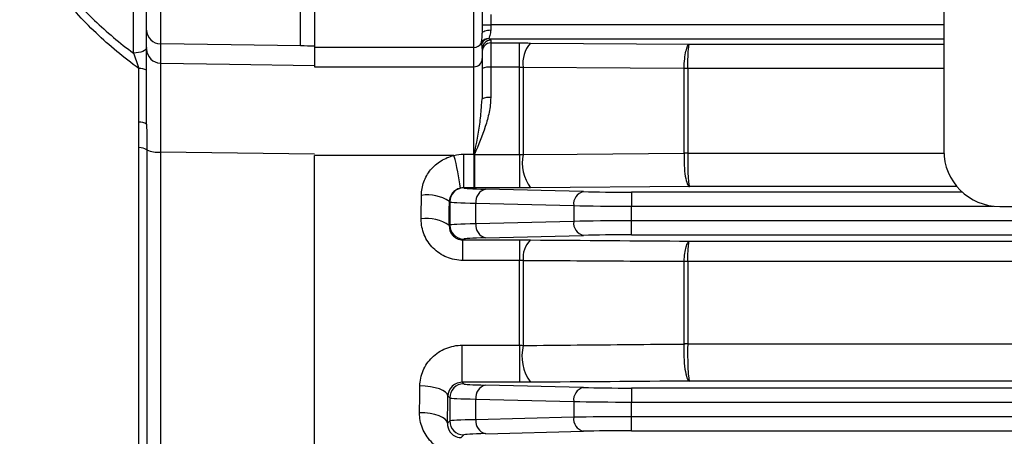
# Model space of a CAD drawing. Header units: millimetres. Extents: x -1311 to -483, y -267 to 512.
# Tile 38 of 58: x -666 to -630, y 75 to 90. Entities that reach past the tile are written whole.
import ezdxf

# ---------------------------------------------------------------- set-up
doc = ezdxf.new("R2010")
doc.units = ezdxf.units.MM

msp = doc.modelspace()

# ---------------------------------------------------------------- linework, layer by layer
at = {"color": 7, "linetype": 'Continuous', "lineweight": 25}
for p, q in [((-632.546, 115.614), (-632.546, 85.614)), ((-661.52, 89.094), (-661.52, 91.614)), ((-655.046, 91.133), (-655.046, 89.299)), ((-649.346, 89.299), (-649.346, 91.133)), ((-649.046, 91.153), (-649.046, 89.813)), ((-648.746, 90.477), (-648.746, 90.101)), ((-661.046, 89.231), (-661.046, 89.919)), ((-649.046, 90.101), (-648.746, 90.101)), ((-648.746, 90.101), (-648.746, 89.921)), ((-632.546, 90.101), (-648.746, 90.101)), ((-660.555, 89.427), (-660.555, 88.738)), ((-648.807, 89.601), (-632.546, 89.601)), ((-648.746, 89.554), (-648.746, 89.458)), ((-648.746, 89.458), (-647.712, 89.458)), ((-648.746, 89.458), (-648.746, 88.587)), ((-647.712, 88.587), (-647.712, 89.458)), ((-647.324, 89.456), (-641.636, 89.416)), ((-641.636, 89.416), (-632.546, 89.416)), ((-655.546, 89.352), (-655.546, 89.353)), ((-649.346, 89.299), (-655.046, 89.299)), ((-655.046, 89.299), (-655.046, 88.608)), ((-649.346, 88.608), (-649.346, 89.299)), ((-649.046, 89.254), (-649.046, 88.903)), ((-649.046, 88.903), (-649.046, 87.462)), ((-661.326, 86.632), (-661.326, 88.542)), ((-655.046, 88.608), (-649.346, 88.608)), ((-649.346, 85.488), (-649.346, 88.608)), ((-647.712, 88.587), (-648.746, 88.587)), ((-648.746, 88.587), (-648.746, 87.507)), ((-647.712, 85.474), (-647.712, 88.587)), ((-647.582, 88.582), (-647.582, 85.469)), ((-641.832, 85.517), (-641.832, 88.545)), ((-632.546, 88.55), (-641.702, 88.55)), ((-641.702, 88.548), (-641.702, 85.521)), ((-649.069, 87.22), (-649.046, 87.462)), ((-661.32, 46.447), (-661.32, 85.717)), ((-661.043, 85.642), (-661.043, 46.061)), ((-655.046, 85.479), (-660.555, 85.558)), ((-660.555, 85.558), (-660.555, 45.624)), ((-650.058, 85.435), (-655.046, 85.435)), ((-655.046, 45.55), (-655.046, 85.435)), ((-649.716, 85.488), (-649.346, 85.488)), ((-649.716, 85.488), (-649.716, 84.283)), ((-649.346, 85.488), (-649.346, 84.283)), ((-649.328, 85.474), (-647.712, 85.474)), ((-647.712, 85.474), (-647.712, 84.283)), ((-641.702, 85.521), (-632.544, 85.521)), ((-649.71, 84.277), (-649.716, 84.283)), ((-649.346, 84.283), (-649.716, 84.283)), ((-647.712, 84.283), (-649.319, 84.283)), ((-645.434, 84.144), (-648.931, 84.231)), ((-641.636, 84.325), (-647.324, 84.285)), ((-632.075, 84.325), (-641.636, 84.325)), ((-650.224, 83.792), (-650.209, 83.777)), ((-643.713, 84.126), (-643.713, 83.627)), ((-631.883, 84.126), (-643.713, 84.126)), ((-650.209, 83.777), (-650.209, 82.95)), ((-649.276, 83.732), (-645.778, 83.645)), ((-649.276, 82.996), (-649.276, 83.732)), ((-645.778, 83.645), (-645.778, 83.083)), ((-643.713, 83.101), (-643.713, 83.627)), ((-643.713, 83.627), (-630.773, 83.627)), ((-630.546, 83.614), (-557.546, 83.614)), ((-645.778, 83.083), (-649.276, 82.996)), ((-544.379, 83.101), (-643.713, 83.101)), ((-643.713, 82.601), (-643.713, 83.101)), ((-650.209, 82.95), (-650.229, 82.931)), ((-649.739, 82.42), (-649.71, 82.45)), ((-649.739, 82.42), (-647.712, 82.42)), ((-649.739, 81.687), (-649.739, 82.42)), ((-648.931, 82.496), (-645.434, 82.583)), ((-647.712, 82.42), (-647.712, 81.687)), ((-643.713, 82.601), (-544.379, 82.601)), ((-641.636, 82.377), (-546.456, 82.377)), ((-647.712, 81.687), (-649.739, 81.687)), ((-647.712, 78.658), (-647.712, 81.687)), ((-647.582, 81.677), (-647.582, 78.648)), ((-641.832, 78.705), (-641.832, 81.643)), ((-546.39, 81.653), (-641.702, 81.653)), ((-641.702, 81.648), (-641.702, 78.71)), ((-649.765, 78.658), (-647.712, 78.658)), ((-649.765, 77.332), (-649.765, 78.658)), ((-647.712, 78.658), (-647.712, 77.332)), ((-641.702, 78.71), (-546.39, 78.71)), ((-649.71, 77.277), (-649.765, 77.332)), ((-647.712, 77.332), (-649.765, 77.332)), ((-645.434, 77.144), (-648.931, 77.231)), ((-643.713, 77.126), (-643.713, 76.627)), ((-544.379, 77.126), (-643.713, 77.126)), ((-546.456, 77.375), (-641.636, 77.375)), ((-650.278, 76.846), (-650.209, 76.777)), ((-650.209, 76.777), (-650.209, 75.95)), ((-649.276, 76.732), (-645.778, 76.645)), ((-649.276, 75.996), (-649.276, 76.732)), ((-645.778, 76.645), (-645.778, 76.083)), ((-643.713, 76.627), (-544.379, 76.627)), ((-643.713, 76.101), (-643.713, 76.627)), ((-645.778, 76.083), (-649.276, 75.996)), ((-544.379, 76.101), (-643.713, 76.101)), ((-643.713, 75.601), (-643.713, 76.101)), ((-650.209, 75.95), (-650.288, 75.871)), ((-649.805, 75.355), (-649.71, 75.45)), ((-648.931, 75.496), (-645.434, 75.583)), ((-643.713, 75.601), (-544.379, 75.601))]:
    msp.add_line(p, q, dxfattribs=at)
at = {"color": 7, "linetype": 'Continuous', "lineweight": 25, "flags": 128}
for points in [[(-649.046, 89.813), (-649.04, 89.834), (-649.023, 89.854), (-648.995, 89.873), (-648.958, 89.889), (-648.913, 89.903), (-648.861, 89.913), (-648.805, 89.919), (-648.746, 89.921)], [(-655.546, 89.353), (-658.025, 89.39), (-660.555, 89.427)], [(-661.046, 89.294), (-661.055, 89.256), (-661.082, 89.22), (-661.125, 89.186), (-661.183, 89.156), (-661.255, 89.131), (-661.337, 89.112), (-661.426, 89.1), (-661.52, 89.094)], [(-660.555, 88.738), (-658.082, 88.701), (-655.046, 88.655)], [(-641.832, 88.545), (-643.762, 88.558), (-647.582, 88.582)], [(-647.582, 85.469), (-645.652, 85.484), (-641.832, 85.515)], [(-650.278, 76.846), (-650.302, 76.914), (-650.361, 76.98), (-650.455, 77.041), (-650.58, 77.094), (-650.73, 77.138), (-650.901, 77.172), (-651.086, 77.193), (-651.278, 77.201)], [(-650.288, 75.871), (-650.312, 75.943), (-650.371, 76.012), (-650.465, 76.076), (-650.59, 76.132), (-650.74, 76.179), (-650.911, 76.214), (-651.096, 76.236), (-651.288, 76.245)]]:
    msp.add_lwpolyline(points, dxfattribs=at)
at = {"color": 7, "linetype": 'Continuous', "lineweight": 25}
for centre, radius, start, end in [((-660.55, 89.923), 0.496, 180.4317, 269.4454), ((-649.345, 89.6), 0.3, 269.813, 332.7041), ((-648.816, 89.322), 0.297, 88.7465, 151.8552), ((-648.807, 89.301), 0.3, 90.158, 154.2945), ((-648.746, 89.254), 0.3, 89.9902, 179.9902), ((-648.746, 89.158), 0.3, 89.9902, 179.9902), ((-646.525, 88.744), 1.07, 138.2939, 188.7388), ((-660.55, 89.234), 0.496, 180.4317, 269.4454), ((-649.344, 88.906), 0.298, 269.5648, 359.5581), ((-661.28, 88.072), 0.473, 60.3776, 95.5956), ((-648.82, 87.978), 0.614, 83.0999, 111.6278), ((-641.703, 84.933), 3.615, 89.9863, 92.0381), ((-641.779, 84.938), 3.613, 88.7748, 90.8254), ((-648.819, 86.975), 0.537, 82.1523, 114.9799), ((-661.283, 86.24), 0.394, 53.0263, 96.2571), ((-661.302, 85.233), 0.484, 57.6882, 92.1217), ((-660.653, 86.442), 0.89, 244.0442, 276.3641), ((-630.546, 85.614), 2, 180, 270), ((-657.346, 83.404), 7.566, 6.5774, 15.5752), ((-649.332, 83.903), 1.571, 89.8546, 90.1923), ((-649.963, 83.926), 1.683, 67.7435, 68.1216), ((-646.149, 85.162), 1.466, 167.903, 216.7544), ((-641.703, 83.045), 2.476, 89.9805, 92.9769), ((-641.758, 82.97), 2.546, 88.7441, 91.6565), ((-649.709, 83.777), 0.5, 90.046, 179.954), ((-648.824, 83.789), 0.455, 103.6563, 187.2418), ((-645.326, 83.702), 0.455, 103.6563, 187.2418), ((-651.002, 82.638), 1.392, 56.0215, 99.1722), ((-651.009, 81.866), 1.32, 53.7808, 99.5913), ((-645.326, 83.025), 0.455, 172.7582, 256.3437), ((-649.709, 82.951), 0.5, 180.046, 269.954), ((-648.824, 82.939), 0.455, 172.7582, 256.3437), ((-646.702, 81.786), 0.887, 134.472, 187.0958), ((-641.703, 79.882), 1.766, 89.9737, 94.1768), ((-641.773, 79.894), 1.76, 87.6934, 91.8933), ((-646.04, 78.269), 1.588, 166.1827, 216.0915), ((-641.703, 77.259), 1.451, 89.9692, 95.0856), ((-641.762, 77.211), 1.49, 87.7192, 92.6955), ((-649.709, 76.777), 0.5, 90.046, 179.954), ((-648.824, 76.789), 0.455, 103.6563, 187.2418), ((-645.326, 76.702), 0.455, 103.6563, 187.2418), ((-645.326, 76.025), 0.455, 172.7582, 256.3437), ((-649.709, 75.951), 0.5, 180.046, 269.954), ((-648.824, 75.939), 0.455, 172.7582, 256.3437)]:
    msp.add_arc(centre, radius, start, end, dxfattribs=at)
for centre, major_axis, ratio, start_param, end_param in [((-649.346, 89.254), (0, 0.402), 0.746822, 4.712389, 5.168429), ((-649.346, 89.554), (0.6, 0), 0.177099, 0, 0.45604), ((-1544.751, 95.114), (3265.528, -56.135), 0.00303, 1.294906, 1.295065), ((-647.21, 84.279), (2.5, 0), 0.026186, 3.167773, 3.953171), ((-643.713, 84.192), (2.5, 0), 0.026186, 3.953171, 4.712389), ((-652.539, 95.114), (0, 50.5), 0.026704, 4.473559, 4.490731), ((-651.539, 95.114), (0, 51.5), 0.026186, 4.473559, 4.490731), ((-647.21, 83.779), (3, 0), 0.021822, 3.167773, 3.953171), ((-643.713, 83.692), (3, 0), 0.021822, 3.953171, 4.712389), ((-643.713, 83.035), (3, 0), 0.021822, 1.570796, 2.330015), ((-647.21, 82.948), (3, 0), 0.021822, 2.330015, 3.115413), ((-647.21, 82.449), (2.5, 0), 0.026186, 2.330015, 3.115413), ((-643.713, 82.536), (2.5, 0), 0.026186, 1.570796, 2.330015), ((-652.539, 95.114), (0, 50.5), 0.026704, 4.329457, 4.349788), ((-647.21, 77.279), (2.5, 0), 0.026186, 3.167773, 3.953171), ((-643.713, 77.192), (2.5, 0), 0.026186, 3.953171, 4.712389), ((-651.539, 95.114), (0, 51.5), 0.026186, 4.329457, 4.349788), ((-647.21, 76.779), (3, 0), 0.021822, 3.167773, 3.953171), ((-643.713, 76.692), (3, 0), 0.021822, 3.953171, 4.712389), ((-643.713, 76.035), (3, 0), 0.021822, 1.570796, 2.330015), ((-647.21, 75.948), (3, 0), 0.021822, 2.330015, 3.115413), ((-647.21, 75.449), (2.5, 0), 0.026186, 2.330015, 3.115413), ((-643.713, 75.536), (2.5, 0), 0.026186, 1.570796, 2.330015)]:
    msp.add_ellipse(centre, major_axis=major_axis, ratio=ratio, start_param=start_param, end_param=end_param, dxfattribs=at)
for points, knots in [([(-661.326, 88.542), (-661.858, 88.935), (-662.373, 89.358), (-663.341, 90.274), (-663.791, 90.765), (-664.392, 91.576), (-664.58, 91.86), (-664.919, 92.455), (-665.068, 92.762), (-665.316, 93.402), (-665.416, 93.738), (-665.549, 94.415), (-665.584, 94.758), (-665.585, 95.452), (-665.551, 95.802), (-665.417, 96.488), (-665.318, 96.818), (-665.071, 97.457), (-664.922, 97.767), (-664.584, 98.362), (-664.397, 98.644), (-663.997, 99.185), (-663.784, 99.444), (-663.335, 99.942), (-663.099, 100.182), (-662.371, 100.871), (-661.858, 101.292), (-661.326, 101.685)], [0, 0, 0, 0, 0.125, 0.125, 0.25, 0.25, 0.3125, 0.3125, 0.375, 0.375, 0.4375, 0.4375, 0.5, 0.5, 0.5625, 0.5625, 0.625, 0.625, 0.6875, 0.6875, 0.75, 0.75, 0.8125, 0.8125, 0.875, 0.875, 1, 1, 1, 1]), ([(-661.52, 101.133), (-662.005, 100.77), (-662.473, 100.382), (-663.357, 99.537), (-663.769, 99.083), (-664.496, 98.09), (-664.814, 97.543), (-665.15, 96.669), (-665.239, 96.366), (-665.36, 95.741), (-665.391, 95.42), (-665.39, 94.787), (-665.358, 94.475), (-665.238, 93.858), (-665.147, 93.551), (-664.922, 92.966), (-664.787, 92.685), (-664.48, 92.142), (-664.309, 91.88), (-663.762, 91.136), (-663.352, 90.686), (-662.474, 89.846), (-662.005, 89.457), (-661.52, 89.094)], [0, 0, 0, 0, 0.125, 0.125, 0.25, 0.25, 0.375, 0.375, 0.4375, 0.4375, 0.5, 0.5, 0.5625, 0.5625, 0.625, 0.625, 0.6875, 0.6875, 0.75, 0.75, 0.875, 0.875, 1, 1, 1, 1]), ([(-661.046, 89.919), (-661.046, 89.978), (-661.046, 90.146), (-661.046, 90.52), (-661.046, 90.66), (-661.046, 90.969), (-661.046, 91.13), (-661.046, 91.298)], [0, 0, 0, 0, 0.5, 0.5, 0.75, 0.75, 1, 1, 1, 1]), ([(-660.555, 91.265), (-660.556, 91.041), (-660.556, 90.827), (-660.557, 90.415), (-660.557, 90.228), (-660.557, 89.895), (-660.557, 89.757), (-660.556, 89.54), (-660.556, 89.466), (-660.555, 89.427)], [0, 0, 0, 0, 0.25, 0.25, 0.5, 0.5, 0.75, 0.75, 1, 1, 1, 1]), ([(-655.546, 89.353), (-655.546, 89.392), (-655.546, 89.465), (-655.546, 89.682), (-655.546, 89.82), (-655.546, 90.152), (-655.546, 90.338), (-655.546, 90.749), (-655.546, 90.965), (-655.546, 91.188)], [0, 0, 0, 0, 0.25, 0.25, 0.5, 0.5, 0.75, 0.75, 1, 1, 1, 1]), ([(-649.078, 89.462), (-649.075, 89.487), (-649.068, 89.53), (-649.054, 89.648), (-649.046, 89.723), (-649.046, 89.813)], [0, 0, 0, 0, 0.5, 0.5, 1, 1, 1, 1]), ([(-648.746, 89.921), (-648.746, 89.846), (-648.76, 89.781), (-648.789, 89.678), (-648.804, 89.639), (-648.81, 89.619)], [0, 0, 0, 0, 0.5, 0.5, 1, 1, 1, 1]), ([(-641.831, 88.551), (-641.828, 88.669), (-641.82, 88.781), (-641.797, 88.99), (-641.782, 89.083), (-641.747, 89.24), (-641.726, 89.302), (-641.683, 89.389), (-641.659, 89.413), (-641.636, 89.416)], [0, 0, 0, 0, 0.25, 0.25, 0.5, 0.5, 0.75, 0.75, 1, 1, 1, 1]), ([(-641.702, 88.55), (-641.701, 88.668), (-641.698, 88.78), (-641.691, 88.989), (-641.686, 89.082), (-641.674, 89.24), (-641.667, 89.302), (-641.652, 89.389), (-641.644, 89.413), (-641.636, 89.416)], [0, 0, 0, 0, 0.25, 0.25, 0.5, 0.5, 0.75, 0.75, 1, 1, 1, 1]), ([(-661.52, 89.094), (-661.486, 89.007), (-661.453, 88.918), (-661.388, 88.734), (-661.356, 88.639), (-661.326, 88.542)], [0, 0, 0, 0, 0.5, 0.5, 1, 1, 1, 1]), ([(-661.046, 86.555), (-661.046, 86.897), (-661.046, 87.226), (-661.046, 87.669), (-661.046, 87.81), (-661.046, 88.076), (-661.046, 88.202), (-661.046, 88.552), (-661.046, 88.746), (-661.046, 88.976), (-661.046, 89.043), (-661.046, 89.154), (-661.046, 89.198), (-661.046, 89.231)], [0, 0, 0, 0, 0.25, 0.25, 0.375, 0.375, 0.5, 0.5, 0.75, 0.75, 0.875, 0.875, 1, 1, 1, 1]), ([(-660.555, 88.738), (-660.555, 88.703), (-660.555, 88.653), (-660.556, 88.524), (-660.556, 88.444), (-660.556, 88.261), (-660.556, 88.156), (-660.557, 87.921), (-660.557, 87.789), (-660.557, 87.507), (-660.557, 87.356), (-660.556, 87.036), (-660.556, 86.865), (-660.556, 86.332), (-660.555, 85.956), (-660.555, 85.558)], [0, 0, 0, 0, 0.125, 0.125, 0.25, 0.25, 0.375, 0.375, 0.5, 0.5, 0.625, 0.625, 0.75, 0.75, 1, 1, 1, 1]), ([(-648.746, 87.507), (-648.746, 87.328), (-648.768, 87.153), (-648.837, 86.808), (-648.885, 86.638), (-649.049, 86.133), (-649.187, 85.808), (-649.325, 85.483)], [0, 0, 0, 0, 0.25, 0.25, 0.5, 0.5, 1, 1, 1, 1]), ([(-649.336, 85.488), (-649.254, 85.869), (-649.129, 86.456), (-649.085, 87.022), (-649.069, 87.22)], [0, 0, 0, 0, 0.651075, 1, 1, 1, 1]), ([(-651.223, 84.011), (-651.222, 84.176), (-651.192, 84.34), (-651.081, 84.648), (-650.997, 84.793), (-650.788, 85.048), (-650.661, 85.16), (-650.378, 85.334), (-650.221, 85.398), (-650.058, 85.435)], [0, 0, 0, 0, 0.25, 0.25, 0.5, 0.5, 0.75, 0.75, 1, 1, 1, 1]), ([(-649.337, 85.474), (-649.337, 85.33), (-649.337, 85.183), (-649.335, 84.903), (-649.334, 84.769), (-649.33, 84.545), (-649.327, 84.452), (-649.323, 84.323), (-649.321, 84.287), (-649.319, 84.283)], [0, 0, 0, 0, 0.25, 0.25, 0.5, 0.5, 0.75, 0.75, 1, 1, 1, 1]), ([(-649.328, 85.474), (-649.328, 85.33), (-649.328, 85.183), (-649.327, 84.903), (-649.326, 84.769), (-649.324, 84.545), (-649.323, 84.452), (-649.321, 84.323), (-649.32, 84.287), (-649.319, 84.283)], [0, 0, 0, 0, 0.25, 0.25, 0.5, 0.5, 0.75, 0.75, 1, 1, 1, 1]), ([(-641.832, 85.515), (-641.836, 85.371), (-641.835, 85.224), (-641.82, 84.943), (-641.806, 84.81), (-641.769, 84.586), (-641.746, 84.493), (-641.694, 84.364), (-641.665, 84.329), (-641.636, 84.325)], [0, 0, 0, 0, 0.25, 0.25, 0.5, 0.5, 0.75, 0.75, 1, 1, 1, 1]), ([(-641.702, 85.515), (-641.704, 85.372), (-641.703, 85.224), (-641.698, 84.944), (-641.694, 84.811), (-641.681, 84.586), (-641.673, 84.493), (-641.656, 84.364), (-641.646, 84.329), (-641.636, 84.325)], [0, 0, 0, 0, 0.25, 0.25, 0.5, 0.5, 0.75, 0.75, 1, 1, 1, 1]), ([(-649.83, 84.27), (-649.948, 84.244), (-650.05, 84.175), (-650.186, 84.001), (-650.222, 83.896), (-650.224, 83.792)], [0, 0, 0, 0, 0.5, 0.5, 1, 1, 1, 1]), ([(-649.739, 81.687), (-649.939, 81.687), (-650.137, 81.727), (-650.408, 81.839), (-650.496, 81.886), (-650.658, 81.995), (-650.733, 82.057), (-650.87, 82.194), (-650.932, 82.27), (-651.039, 82.431), (-651.084, 82.516), (-651.193, 82.783), (-651.23, 82.973), (-651.229, 83.167)], [0, 0, 0, 0, 0.25, 0.25, 0.375, 0.375, 0.5, 0.5, 0.625, 0.625, 0.75, 0.75, 1, 1, 1, 1]), ([(-650.229, 82.931), (-650.231, 82.811), (-650.195, 82.693), (-650.071, 82.545), (-650.018, 82.502), (-649.891, 82.439), (-649.815, 82.42), (-649.739, 82.42)], [0, 0, 0, 0, 0.5, 0.5, 0.75, 0.75, 1, 1, 1, 1]), ([(-641.831, 81.653), (-641.818, 81.858), (-641.792, 82.039), (-641.74, 82.233), (-641.721, 82.284), (-641.68, 82.355), (-641.658, 82.375), (-641.636, 82.377)], [0, 0, 0, 0, 0.5, 0.5, 0.75, 0.75, 1, 1, 1, 1]), ([(-641.702, 81.653), (-641.698, 81.858), (-641.689, 82.038), (-641.671, 82.233), (-641.665, 82.284), (-641.651, 82.355), (-641.644, 82.375), (-641.636, 82.377)], [0, 0, 0, 0, 0.5, 0.5, 0.75, 0.75, 1, 1, 1, 1]), ([(-641.832, 81.643), (-642.474, 81.647), (-643.115, 81.65), (-643.757, 81.654), (-645.032, 81.662), (-646.307, 81.669), (-647.582, 81.677)], [0, 0, 0, 0, 0.002, 0.002, 0.002, 0.005972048, 0.005972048, 0.005972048, 0.005972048]), ([(-651.278, 77.201), (-651.276, 77.39), (-651.236, 77.577), (-651.087, 77.924), (-650.976, 78.087), (-650.7, 78.357), (-650.532, 78.468), (-650.257, 78.58), (-650.16, 78.609), (-649.965, 78.648), (-649.865, 78.658), (-649.765, 78.658)], [0, 0, 0, 0, 0.25, 0.25, 0.5, 0.5, 0.75, 0.75, 0.875, 0.875, 1, 1, 1, 1]), ([(-647.582, 78.648), (-646.941, 78.654), (-646.299, 78.66), (-645.657, 78.665), (-644.382, 78.677), (-643.107, 78.688), (-641.832, 78.699)], [0, 0, 0, 0, 0.002, 0.002, 0.002, 0.005973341, 0.005973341, 0.005973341, 0.005973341]), ([(-641.832, 78.699), (-641.837, 78.625), (-641.84, 78.549), (-641.842, 78.393), (-641.841, 78.314), (-641.833, 78.082), (-641.82, 77.933), (-641.783, 77.676), (-641.757, 77.569), (-641.715, 77.458), (-641.7, 77.429), (-641.669, 77.389), (-641.652, 77.377), (-641.636, 77.375)], [0, 0, 0, 0, 0.125, 0.125, 0.25, 0.25, 0.5, 0.5, 0.75, 0.75, 0.875, 0.875, 1, 1, 1, 1]), ([(-641.702, 78.7), (-641.704, 78.625), (-641.705, 78.549), (-641.706, 78.394), (-641.705, 78.314), (-641.703, 78.083), (-641.699, 77.933), (-641.686, 77.676), (-641.677, 77.569), (-641.663, 77.458), (-641.658, 77.429), (-641.647, 77.389), (-641.642, 77.377), (-641.636, 77.375)], [0, 0, 0, 0, 0.125, 0.125, 0.25, 0.25, 0.5, 0.5, 0.75, 0.75, 0.875, 0.875, 1, 1, 1, 1]), ([(-649.765, 77.332), (-649.846, 77.332), (-649.925, 77.312), (-650.055, 77.249), (-650.11, 77.207), (-650.236, 77.066), (-650.275, 76.955), (-650.278, 76.846)], [0, 0, 0, 0, 0.25, 0.25, 0.5, 0.5, 1, 1, 1, 1]), ([(-649.805, 74.758), (-650.011, 74.758), (-650.212, 74.8), (-650.488, 74.918), (-650.577, 74.968), (-650.738, 75.079), (-650.812, 75.142), (-651.014, 75.353), (-651.117, 75.515), (-651.256, 75.87), (-651.29, 76.055), (-651.288, 76.245)], [0, 0, 0, 0, 0.25, 0.25, 0.375, 0.375, 0.5, 0.5, 0.75, 0.75, 1, 1, 1, 1]), ([(-650.288, 75.871), (-650.292, 75.761), (-650.264, 75.651), (-650.156, 75.502), (-650.109, 75.456), (-649.98, 75.381), (-649.894, 75.354), (-649.805, 75.355)], [0, 0, 0, 0, 0.5, 0.5, 0.75, 0.75, 1, 1, 1, 1])]:
    msp.add_open_spline(points, degree=3, knots=knots, dxfattribs=at)
for points in [[(-649.077, 89.431), (-649.079, 89.438), (-649.08, 89.448), (-649.078, 89.462)], [(-648.81, 89.619), (-648.813, 89.608), (-648.812, 89.602), (-648.807, 89.601)], [(-647.712, 89.458), (-647.58, 89.458), (-647.451, 89.457), (-647.324, 89.456)], [(-647.582, 88.582), (-647.625, 88.585), (-647.668, 88.587), (-647.712, 88.587)], [(-641.832, 88.545), (-641.832, 88.547), (-641.832, 88.549), (-641.831, 88.551)], [(-641.702, 88.55), (-641.702, 88.55), (-641.702, 88.549), (-641.702, 88.548)], [(-661.32, 85.717), (-661.32, 86.021), (-661.326, 86.326), (-661.326, 86.632)], [(-661.046, 86.555), (-661.046, 86.254), (-661.043, 85.95), (-661.043, 85.642)], [(-650.058, 85.435), (-649.947, 85.47), (-649.833, 85.488), (-649.716, 85.488)], [(-649.346, 85.488), (-649.343, 85.488), (-649.339, 85.488), (-649.336, 85.488)], [(-649.337, 85.474), (-649.337, 85.478), (-649.336, 85.483), (-649.336, 85.488)], [(-649.325, 85.483), (-649.327, 85.48), (-649.328, 85.477), (-649.328, 85.474)], [(-647.712, 85.474), (-647.668, 85.474), (-647.625, 85.472), (-647.582, 85.469)], [(-641.832, 85.515), (-641.832, 85.516), (-641.832, 85.517), (-641.832, 85.517)], [(-641.702, 85.521), (-641.702, 85.519), (-641.702, 85.517), (-641.702, 85.515)], [(-649.716, 84.283), (-649.755, 84.283), (-649.793, 84.279), (-649.83, 84.27)], [(-649.319, 84.283), (-649.328, 84.283), (-649.337, 84.283), (-649.346, 84.283)], [(-647.324, 84.285), (-647.451, 84.284), (-647.58, 84.283), (-647.712, 84.283)], [(-647.712, 82.42), (-647.58, 82.42), (-647.451, 82.42), (-647.324, 82.419)], [(-647.324, 82.419), (-645.428, 82.405), (-643.532, 82.391), (-641.636, 82.377)], [(-647.582, 81.677), (-647.624, 81.683), (-647.667, 81.687), (-647.712, 81.687)], [(-641.832, 81.643), (-641.831, 81.646), (-641.831, 81.65), (-641.831, 81.653)], [(-641.702, 81.653), (-641.702, 81.651), (-641.702, 81.649), (-641.702, 81.648)], [(-647.712, 78.658), (-647.667, 78.658), (-647.624, 78.654), (-647.582, 78.648)], [(-641.832, 78.699), (-641.832, 78.701), (-641.832, 78.703), (-641.832, 78.705)], [(-641.702, 78.71), (-641.702, 78.707), (-641.702, 78.703), (-641.702, 78.7)], [(-647.324, 77.333), (-647.451, 77.333), (-647.58, 77.332), (-647.712, 77.332)], [(-641.636, 77.375), (-643.532, 77.361), (-645.428, 77.347), (-647.324, 77.333)]]:
    msp.add_open_spline(points, degree=3, dxfattribs=at)

doc.saveas('drawing.dxf')
